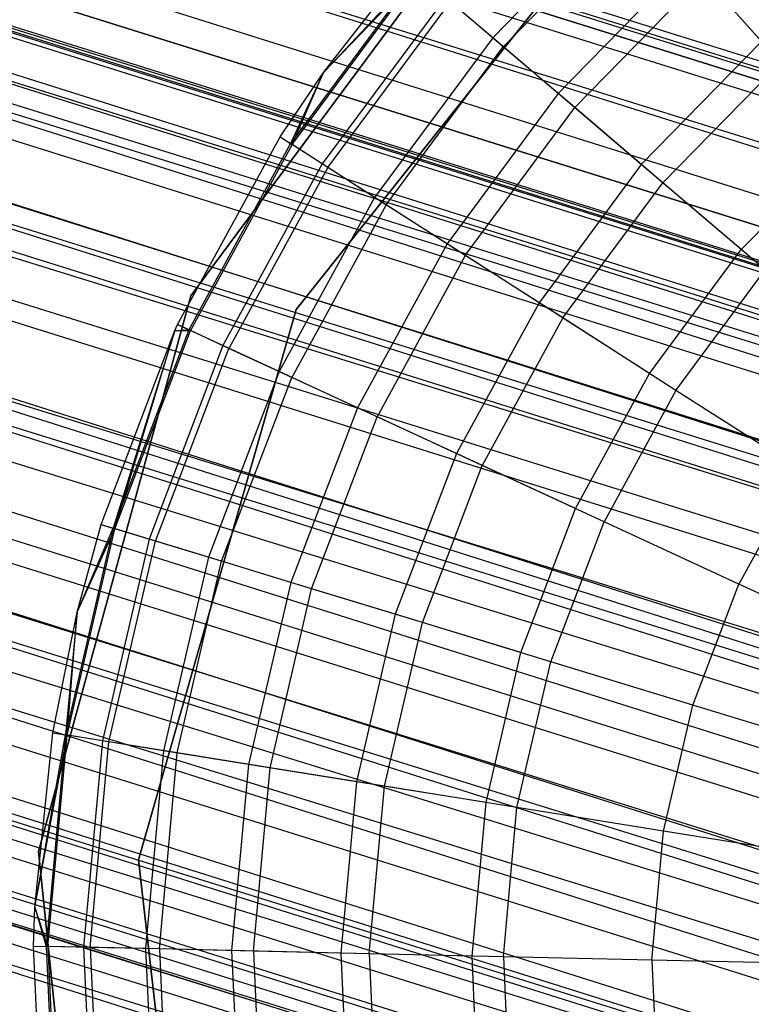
# Model space of a CAD drawing. Extents: x -38.3 to -0.1, y -39.1 to 0.
# Tile 159 of 256: x -31.08 to -30.85, y -15.969 to -15.66. Entities that reach past the tile are written whole.
import ezdxf

# ---------------------------------------------------------------- set-up
doc = ezdxf.new("R2010")
doc.units = 0
doc.header["$MEASUREMENT"] = 0
doc.layers.get('0').update_dxf_attribs({"color": 13, "linetype": 'CONTINUOUS'})

# ---------------------------------------------------------------- blocks, each defined once
blk = doc.blocks.new('ORTO_XII_A_STL')
at = {"color": 0}
for p, q in [((18.13153, 20.53851, 1.03392), (1.77145, 25.66898, 0.98681)), ((18.13153, 20.53851, 1.03392), (1.77145, 25.66898, 0.98681)), ((18.13324, 20.54397, 0.98681), (1.77145, 25.66898, 0.98681)), ((18.13324, 20.54397, 0.98681), (1.77145, 25.66898, 0.98681)), ((1.77102, 25.66761, 1.01054), (18.13153, 20.53851, 1.03392)), ((1.77102, 25.66761, 1.01054), (18.13153, 20.53851, 1.03392)), ((18.13153, 20.53851, 0.9397), (1.76974, 25.66352, 0.9397)), ((18.13153, 20.53851, 0.9397), (1.76974, 25.66352, 0.9397)), ((1.76974, 25.66352, 1.03392), (18.13153, 20.53851, 1.03392)), ((1.76974, 25.66352, 1.03392), (18.13153, 20.53851, 1.03392)), ((18.13153, 20.53851, 0.9397), (1.76763, 25.65677, 0.91701)), ((18.13153, 20.53851, 0.9397), (1.76763, 25.65677, 0.91701)), ((18.11844, 20.49672, 0.85627), (1.76763, 25.65677, 0.91701)), ((18.11844, 20.49672, 0.85627), (1.76763, 25.65677, 0.91701)), ((1.76103, 25.63572, 1.09863), (18.13153, 20.53851, 1.03392)), ((1.76103, 25.63572, 1.09863), (18.13153, 20.53851, 1.03392)), ((1.76103, 25.63572, 1.09863), (18.11844, 20.49672, 1.11735)), ((1.76103, 25.63572, 1.09863), (18.11844, 20.49672, 1.11735)), ((18.11844, 20.49672, 0.85627), (1.75665, 25.62173, 0.85627)), ((18.11844, 20.49672, 0.85627), (1.75665, 25.62173, 0.85627)), ((1.75665, 25.62173, 1.11735), (18.11844, 20.49672, 1.11735)), ((1.75665, 25.62173, 1.11735), (18.11844, 20.49672, 1.11735)), ((1.7535, 25.61166, 1.00342), (18.11559, 20.48761, 0.98681)), ((1.7535, 25.61166, 1.00342), (18.11559, 20.48761, 0.98681)), ((1.7535, 25.61166, 1.00342), (18.11439, 20.48379, 0.95383)), ((1.7535, 25.61166, 1.00342), (18.11439, 20.48379, 0.95383)), ((1.7526, 25.6088, 1.01979), (18.11439, 20.48379, 1.01979)), ((1.7526, 25.6088, 1.01979), (18.11439, 20.48379, 1.01979)), ((1.7526, 25.6088, 1.01979), (18.11559, 20.48761, 0.98681)), ((1.7526, 25.6088, 1.01979), (18.11559, 20.48761, 0.98681)), ((1.7526, 25.6088, 0.95383), (18.11439, 20.48379, 0.95383)), ((1.7526, 25.6088, 0.95383), (18.11439, 20.48379, 0.95383)), ((1.7526, 25.6088, 0.95383), (18.10523, 20.45454, 0.89544)), ((1.7526, 25.6088, 0.95383), (18.10523, 20.45454, 0.89544)), ((1.75112, 25.60408, 0.93795), (18.10523, 20.45454, 0.89544)), ((1.75112, 25.60408, 0.93795), (18.10523, 20.45454, 0.89544)), ((1.75163, 25.60569, 0.83947), (18.09527, 20.42273, 0.80275)), ((1.75163, 25.60569, 0.83947), (18.09527, 20.42273, 0.80275)), ((1.75163, 25.60569, 0.83947), (18.11844, 20.49672, 0.85627)), ((1.75163, 25.60569, 0.83947), (18.11844, 20.49672, 0.85627)), ((1.74651, 25.58934, 1.06509), (18.11439, 20.48379, 1.01979)), ((1.74651, 25.58934, 1.06509), (18.11439, 20.48379, 1.01979)), ((1.74344, 25.57955, 1.07819), (18.10523, 20.45454, 1.07819)), ((1.74344, 25.57955, 1.07819), (18.10523, 20.45454, 1.07819)), ((1.74344, 25.57955, 1.07819), (18.11439, 20.48379, 1.01979)), ((1.74344, 25.57955, 1.07819), (18.11439, 20.48379, 1.01979)), ((1.74344, 25.57955, 0.89544), (18.10523, 20.45454, 0.89544)), ((1.74344, 25.57955, 0.89544), (18.10523, 20.45454, 0.89544)), ((1.74344, 25.57955, 0.89544), (18.08901, 20.40274, 0.85797)), ((1.74344, 25.57955, 0.89544), (18.08901, 20.40274, 0.85797)), ((1.73992, 25.56832, 0.88367), (18.08901, 20.40274, 0.85797)), ((1.73992, 25.56832, 0.88367), (18.08901, 20.40274, 0.85797)), ((1.73995, 25.56842, 1.16111), (18.11844, 20.49672, 1.11735)), ((1.73995, 25.56842, 1.16111), (18.11844, 20.49672, 1.11735)), ((1.73995, 25.56842, 1.16111), (18.09527, 20.42273, 1.17087)), ((1.73995, 25.56842, 1.16111), (18.09527, 20.42273, 1.17087)), ((1.73347, 25.54774, 0.80275), (18.09527, 20.42273, 0.80275)), ((1.73347, 25.54774, 0.80275), (18.09527, 20.42273, 0.80275)), ((1.73347, 25.54774, 1.17087), (18.09527, 20.42273, 1.17087)), ((1.73347, 25.54774, 1.17087), (18.09527, 20.42273, 1.17087)), ((1.73175, 25.54223, 1.10882), (18.10523, 20.45454, 1.07819)), ((1.73175, 25.54223, 1.10882), (18.10523, 20.45454, 1.07819)), ((1.72721, 25.52775, 1.11565), (18.08901, 20.40274, 1.11565)), ((1.72721, 25.52775, 1.11565), (18.08901, 20.40274, 1.11565)), ((1.72721, 25.52775, 1.11565), (18.10523, 20.45454, 1.07819)), ((1.72721, 25.52775, 1.11565), (18.10523, 20.45454, 1.07819)), ((1.72721, 25.52775, 0.85797), (18.08901, 20.40274, 0.85797)), ((1.72721, 25.52775, 0.85797), (18.08901, 20.40274, 0.85797)), ((1.72721, 25.52775, 0.85797), (18.06944, 20.34026, 0.85002)), ((1.72721, 25.52775, 0.85797), (18.06944, 20.34026, 0.85002)), ((1.72669, 25.52608, 0.79568), (18.06731, 20.33347, 0.7914)), ((1.72669, 25.52608, 0.79568), (18.06731, 20.33347, 0.7914)), ((1.72669, 25.52608, 0.79568), (18.09527, 20.42273, 0.80275)), ((1.72669, 25.52608, 0.79568), (18.09527, 20.42273, 0.80275)), ((1.72247, 25.51259, 0.85302), (18.06944, 20.34026, 0.85002)), ((1.72247, 25.51259, 0.85302), (18.06944, 20.34026, 0.85002)), ((1.71261, 25.48113, 1.18366), (18.09527, 20.42273, 1.17087)), ((1.71261, 25.48113, 1.18366), (18.09527, 20.42273, 1.17087)), ((1.71261, 25.48113, 1.18366), (18.06731, 20.33347, 1.18223)), ((1.71261, 25.48113, 1.18366), (18.06731, 20.33347, 1.18223)), ((1.71261, 25.48113, 1.12461), (18.08901, 20.40274, 1.11565)), ((1.71261, 25.48113, 1.12461), (18.08901, 20.40274, 1.11565)), ((1.70764, 25.46528, 1.1236), (18.06944, 20.34026, 1.1236)), ((1.70764, 25.46528, 1.1236), (18.06944, 20.34026, 1.1236)), ((1.70764, 25.46528, 1.1236), (18.08901, 20.40274, 1.11565)), ((1.70764, 25.46528, 1.1236), (18.08901, 20.40274, 1.11565)), ((1.70764, 25.46528, 0.85002), (18.06944, 20.34026, 0.85002)), ((1.70764, 25.46528, 0.85002), (18.06944, 20.34026, 0.85002)), ((1.70764, 25.46528, 0.85002), (18.051, 20.28142, 0.87341)), ((1.70764, 25.46528, 0.85002), (18.051, 20.28142, 0.87341)), ((1.70552, 25.45848, 0.7914), (18.06731, 20.33347, 0.7914)), ((1.70552, 25.45848, 0.7914), (18.06731, 20.33347, 0.7914)), ((1.70552, 25.45848, 1.18223), (18.06731, 20.33347, 1.18223)), ((1.70552, 25.45848, 1.18223), (18.06731, 20.33347, 1.18223)), ((1.70275, 25.44966, 0.85302), (18.051, 20.28142, 0.87341)), ((1.70275, 25.44966, 0.85302), (18.051, 20.28142, 0.87341)), ((1.69853, 25.43617, 0.79568), (18.04098, 20.2494, 0.82481)), ((1.69853, 25.43617, 0.79568), (18.04098, 20.2494, 0.82481)), ((1.69853, 25.43617, 0.79568), (18.06731, 20.33347, 0.7914)), ((1.69853, 25.43617, 0.79568), (18.06731, 20.33347, 0.7914)), ((1.69347, 25.42002, 1.10882), (18.06944, 20.34026, 1.1236)), ((1.69347, 25.42002, 1.10882), (18.06944, 20.34026, 1.1236)), ((1.68921, 25.40643, 1.10021), (18.051, 20.28142, 1.10021)), ((1.68921, 25.40643, 1.10021), (18.051, 20.28142, 1.10021)), ((1.68921, 25.40643, 1.10021), (18.06944, 20.34026, 1.1236)), ((1.68921, 25.40643, 1.10021), (18.06944, 20.34026, 1.1236)), ((1.68921, 25.40643, 0.87341), (18.051, 20.28142, 0.87341)), ((1.68921, 25.40643, 0.87341), (18.051, 20.28142, 0.87341)), ((1.68921, 25.40643, 0.87341), (18.03793, 20.23968, 0.92277)), ((1.68921, 25.40643, 0.87341), (18.03793, 20.23968, 0.92277)), ((1.68526, 25.39383, 1.16111), (18.06731, 20.33347, 1.18223)), ((1.68526, 25.39383, 1.16111), (18.06731, 20.33347, 1.18223)), ((1.68526, 25.39383, 1.16111), (18.04098, 20.2494, 1.14882)), ((1.68526, 25.39383, 1.16111), (18.04098, 20.2494, 1.14882)), ((1.6853, 25.39393, 0.88367), (18.03793, 20.23968, 0.92277)), ((1.6853, 25.39393, 0.88367), (18.03793, 20.23968, 0.92277)), ((1.67871, 25.37291, 1.06509), (18.051, 20.28142, 1.10021)), ((1.67871, 25.37291, 1.06509), (18.051, 20.28142, 1.10021)), ((1.67918, 25.37441, 0.82481), (18.04098, 20.2494, 0.82481)), ((1.67918, 25.37441, 0.82481), (18.04098, 20.2494, 0.82481)), ((1.67918, 25.37441, 1.14882), (18.04098, 20.2494, 1.14882)), ((1.67918, 25.37441, 1.14882), (18.04098, 20.2494, 1.14882)), ((1.67614, 25.36469, 1.05085), (18.03793, 20.23968, 1.05085)), ((1.67614, 25.36469, 1.05085), (18.03793, 20.23968, 1.05085)), ((1.67614, 25.36469, 1.05085), (18.051, 20.28142, 1.10021)), ((1.67614, 25.36469, 1.05085), (18.051, 20.28142, 1.10021)), ((1.67614, 25.36469, 0.92277), (18.03793, 20.23968, 0.92277)), ((1.67614, 25.36469, 0.92277), (18.03793, 20.23968, 0.92277)), ((1.67614, 25.36469, 0.92277), (18.03321, 20.22462, 0.98681)), ((1.67614, 25.36469, 0.92277), (18.03321, 20.22462, 0.98681)), ((1.67359, 25.35656, 0.83947), (18.0223, 20.18978, 0.89533)), ((1.67359, 25.35656, 0.83947), (18.0223, 20.18978, 0.89533)), ((1.67359, 25.35656, 0.83947), (18.04098, 20.2494, 0.82481)), ((1.67359, 25.35656, 0.83947), (18.04098, 20.2494, 0.82481)), ((1.6741, 25.35818, 0.93795), (18.03321, 20.22462, 0.98681)), ((1.6741, 25.35818, 0.93795), (18.03321, 20.22462, 0.98681)), ((1.67172, 25.35059, 1.00342), (18.03793, 20.23968, 1.05085)), ((1.67172, 25.35059, 1.00342), (18.03793, 20.23968, 1.05085)), ((18.03321, 20.22462, 0.98681), (1.67142, 25.34963, 0.98681)), ((1.67142, 25.34963, 0.98681), (18.03793, 20.23968, 1.05085)), ((1.67142, 25.34963, 0.98681), (18.03793, 20.23968, 1.05085)), ((18.03321, 20.22462, 0.98681), (1.67142, 25.34963, 0.98681)), ((1.66418, 25.32653, 1.09863), (18.04098, 20.2494, 1.14882)), ((1.66418, 25.32653, 1.09863), (18.04098, 20.2494, 1.14882)), ((7.56306, 23.72524, 14.66398), (7.67071, 23.87056, 14.66398)), ((7.67071, 23.87056, 4.03405), (7.56306, 23.72524, 4.03405)), ((7.56306, 23.72524, 14.66398), (7.67071, 23.87056, 14.66398)), ((7.67071, 23.87056, 4.03405), (7.56306, 23.72524, 4.03405)), ((7.59615, 23.72097, 14.66398), (7.70806, 23.8616, 14.66398)), ((7.70806, 23.8616, 4.03405), (7.59615, 23.72097, 4.03405)), ((7.70806, 23.8616, 4.03405), (7.59615, 23.72097, 4.03405)), ((7.70806, 23.8616, 4.2309), (7.59615, 23.72097, 4.2309)), ((7.70806, 23.8616, 4.2309), (7.59615, 23.72097, 4.2309)), ((7.59615, 23.72097, 14.66398), (7.70806, 23.8616, 14.66398)), ((7.59615, 23.72097, 14.58524), (7.70806, 23.8616, 14.58524)), ((7.59615, 23.72097, 14.58524), (7.70806, 23.8616, 14.58524)), ((7.70143, 23.8509, 14.87795), (7.65784, 23.8063, 14.87795)), ((7.70143, 23.8509, 14.87795), (7.65784, 23.8063, 14.87795)), ((7.66114, 23.80349, 16.83917), (7.70431, 23.84766, 16.83917)), ((7.66114, 23.80349, 16.83917), (7.70431, 23.84766, 16.83917)), ((7.71943, 23.83073, 14.80334), (7.67842, 23.78877, 14.80334)), ((7.71943, 23.83073, 14.80334), (7.67842, 23.78877, 14.80334)), ((7.74227, 23.80513, 14.73178), (7.71943, 23.83073, 14.80334)), ((7.74227, 23.80513, 14.73178), (7.71943, 23.83073, 14.80334)), ((7.63403, 23.8266, 15.03336), (7.59437, 23.77305, 15.03336)), ((7.63403, 23.8266, 15.03336), (7.59437, 23.77305, 15.03336)), ((7.60473, 23.79543, 15.11261), (7.63103, 23.82915, 15.11261)), ((7.60473, 23.79543, 16.69154), (7.63103, 23.82915, 16.69154)), ((7.60473, 23.79543, 15.11261), (7.63103, 23.82915, 15.11261)), ((7.60473, 23.79543, 16.69154), (7.63103, 23.82915, 16.69154)), ((7.60473, 23.79543, 15.11261), (7.63403, 23.8266, 15.03336)), ((7.60473, 23.79543, 15.11261), (7.63403, 23.8266, 15.03336)), ((7.59483, 23.77276, 16.74281), (7.63444, 23.82624, 16.74281)), ((7.59483, 23.77276, 16.74281), (7.63444, 23.82624, 16.74281)), ((7.60473, 23.79543, 16.69154), (7.63444, 23.82624, 16.74281)), ((7.60473, 23.79543, 16.69154), (7.63444, 23.82624, 16.74281)), ((7.68361, 23.78435, 16.88133), (7.72397, 23.82564, 16.88133)), ((7.68361, 23.78435, 16.88133), (7.72397, 23.82564, 16.88133)), ((7.7482, 23.79848, 16.91773), (7.72397, 23.82564, 16.88133)), ((7.7482, 23.79848, 16.91773), (7.72397, 23.82564, 16.88133)), ((7.64299, 23.81896, 14.95488), (7.6043, 23.7667, 14.95488)), ((7.64299, 23.81896, 14.95488), (7.6043, 23.7667, 14.95488)), ((7.60605, 23.76558, 16.79252), (7.64458, 23.8176, 16.79252)), ((7.60605, 23.76558, 16.79252), (7.64458, 23.8176, 16.79252)), ((7.65784, 23.8063, 14.87795), (7.64299, 23.81896, 14.95488)), ((7.65784, 23.8063, 14.87795), (7.64299, 23.81896, 14.95488)), ((7.66114, 23.80349, 16.83917), (7.64458, 23.8176, 16.79252)), ((7.66114, 23.80349, 16.83917), (7.64458, 23.8176, 16.79252)), ((7.65784, 23.8063, 14.87795), (7.62073, 23.75619, 14.87795)), ((7.65784, 23.8063, 14.87795), (7.62073, 23.75619, 14.87795)), ((7.67842, 23.78877, 14.80334), (7.65784, 23.8063, 14.87795)), ((7.67842, 23.78877, 14.80334), (7.65784, 23.8063, 14.87795)), ((7.74227, 23.80513, 14.73178), (7.70453, 23.76652, 14.73178)), ((7.74227, 23.80513, 14.73178), (7.70453, 23.76652, 14.73178)), ((7.62438, 23.75385, 16.83917), (7.66114, 23.80349, 16.83917)), ((7.62438, 23.75385, 16.83917), (7.66114, 23.80349, 16.83917)), ((7.68361, 23.78435, 16.88133), (7.66114, 23.80349, 16.83917)), ((7.68361, 23.78435, 16.88133), (7.66114, 23.80349, 16.83917)), ((7.71131, 23.76074, 16.91773), (7.7482, 23.79848, 16.91773)), ((7.71131, 23.76074, 16.91773), (7.7482, 23.79848, 16.91773)), ((7.59105, 23.77517, 15.11261), (7.60473, 23.79543, 15.11261)), ((7.59105, 23.77517, 16.69154), (7.60473, 23.79543, 16.69154)), ((7.59105, 23.77517, 15.11261), (7.60473, 23.79543, 15.11261)), ((7.59105, 23.77517, 16.69154), (7.60473, 23.79543, 16.69154)), ((7.60473, 23.79543, 15.11261), (7.59437, 23.77305, 15.03336)), ((7.60473, 23.79543, 15.11261), (7.59437, 23.77305, 15.03336)), ((7.59483, 23.77276, 16.74281), (7.60473, 23.79543, 16.69154)), ((7.59483, 23.77276, 16.74281), (7.60473, 23.79543, 16.69154)), ((7.60473, 23.79543, 16.69154), (7.60473, 23.79543, 15.11261)), ((7.60473, 23.79543, 16.69154), (7.60473, 23.79543, 15.11261)), ((7.67842, 23.78877, 14.80334), (7.6435, 23.74162, 14.80334)), ((7.67842, 23.78877, 14.80334), (7.6435, 23.74162, 14.80334)), ((7.70453, 23.76652, 14.73178), (7.67842, 23.78877, 14.80334)), ((7.70453, 23.76652, 14.73178), (7.67842, 23.78877, 14.80334)), ((7.64925, 23.73794, 16.88133), (7.68361, 23.78435, 16.88133)), ((7.64925, 23.73794, 16.88133), (7.68361, 23.78435, 16.88133)), ((7.71131, 23.76074, 16.91773), (7.68361, 23.78435, 16.88133)), ((7.71131, 23.76074, 16.91773), (7.68361, 23.78435, 16.88133)), ((7.5588, 23.71626, 15.11261), (7.59105, 23.77517, 15.11261)), ((7.5588, 23.71626, 16.69154), (7.59105, 23.77517, 16.69154)), ((7.5588, 23.71626, 15.11261), (7.59105, 23.77517, 15.11261)), ((7.5588, 23.71626, 16.69154), (7.59105, 23.77517, 16.69154)), ((7.59105, 23.77517, 15.11261), (7.59437, 23.77305, 15.03336)), ((7.59105, 23.77517, 15.11261), (7.59437, 23.77305, 15.03336)), ((7.59105, 23.77517, 16.69154), (7.59105, 23.77517, 15.11261)), ((7.59105, 23.77517, 16.69154), (7.59105, 23.77517, 15.11261)), ((7.59105, 23.77517, 16.69154), (7.59483, 23.77276, 16.74281)), ((7.59105, 23.77517, 16.69154), (7.59483, 23.77276, 16.74281)), ((7.73591, 23.73978, 14.66398), (7.76971, 23.77436, 14.66398)), ((7.73591, 23.73978, 14.66398), (7.76971, 23.77436, 14.66398)), ((7.59437, 23.77305, 15.03336), (7.56238, 23.7146, 15.03336)), ((7.59437, 23.77305, 15.03336), (7.56238, 23.7146, 15.03336)), ((7.59483, 23.77276, 16.74281), (7.56288, 23.71437, 16.74281)), ((7.59483, 23.77276, 16.74281), (7.56288, 23.71437, 16.74281)), ((7.6043, 23.7667, 14.95488), (7.59437, 23.77305, 15.03336)), ((7.6043, 23.7667, 14.95488), (7.59437, 23.77305, 15.03336)), ((7.60605, 23.76558, 16.79252), (7.59483, 23.77276, 16.74281)), ((7.60605, 23.76558, 16.79252), (7.59483, 23.77276, 16.74281)), ((7.6043, 23.7667, 14.95488), (7.57307, 23.70966, 14.95488)), ((7.6043, 23.7667, 14.95488), (7.57307, 23.70966, 14.95488)), ((7.60605, 23.76558, 16.79252), (7.57497, 23.70879, 16.79252)), ((7.60605, 23.76558, 16.79252), (7.57497, 23.70879, 16.79252)), ((7.62073, 23.75619, 14.87795), (7.6043, 23.7667, 14.95488)), ((7.62073, 23.75619, 14.87795), (7.6043, 23.7667, 14.95488)), ((7.62438, 23.75385, 16.83917), (7.60605, 23.76558, 16.79252)), ((7.62438, 23.75385, 16.83917), (7.60605, 23.76558, 16.79252)), ((7.70453, 23.76652, 14.73178), (7.6724, 23.72313, 14.73178)), ((7.70453, 23.76652, 14.73178), (7.6724, 23.72313, 14.73178)), ((7.73591, 23.73978, 14.66398), (7.70453, 23.76652, 14.73178)), ((7.73591, 23.73978, 14.66398), (7.70453, 23.76652, 14.73178)), ((7.6799, 23.71833, 16.91773), (7.71131, 23.76074, 16.91773)), ((7.6799, 23.71833, 16.91773), (7.71131, 23.76074, 16.91773)), ((7.7434, 23.7334, 16.94725), (7.71131, 23.76074, 16.91773)), ((7.7434, 23.7334, 16.94725), (7.71131, 23.76074, 16.91773)), ((7.62073, 23.75619, 14.87795), (7.59078, 23.70149, 14.87795)), ((7.62073, 23.75619, 14.87795), (7.59078, 23.70149, 14.87795)), ((7.6435, 23.74162, 14.80334), (7.62073, 23.75619, 14.87795)), ((7.6435, 23.74162, 14.80334), (7.62073, 23.75619, 14.87795)), ((7.62438, 23.75385, 16.83917), (7.59472, 23.69967, 16.83917)), ((7.62438, 23.75385, 16.83917), (7.59472, 23.69967, 16.83917)), ((7.64925, 23.73794, 16.88133), (7.62438, 23.75385, 16.83917)), ((7.64925, 23.73794, 16.88133), (7.62438, 23.75385, 16.83917)), ((7.6435, 23.74162, 14.80334), (7.61533, 23.69016, 14.80334)), ((7.6435, 23.74162, 14.80334), (7.61533, 23.69016, 14.80334)), ((7.6724, 23.72313, 14.73178), (7.6435, 23.74162, 14.80334)), ((7.6724, 23.72313, 14.73178), (7.6435, 23.74162, 14.80334)), ((7.64925, 23.73794, 16.88133), (7.62152, 23.6873, 16.88133)), ((7.64925, 23.73794, 16.88133), (7.62152, 23.6873, 16.88133)), ((7.6799, 23.71833, 16.91773), (7.64925, 23.73794, 16.88133)), ((7.6799, 23.71833, 16.91773), (7.64925, 23.73794, 16.88133)), ((7.70713, 23.70091, 14.66398), (7.73591, 23.73978, 14.66398)), ((7.70713, 23.70091, 14.66398), (7.73591, 23.73978, 14.66398)), ((7.71542, 23.69561, 16.94725), (7.7434, 23.7334, 16.94725)), ((7.71542, 23.69561, 16.94725), (7.7434, 23.7334, 16.94725)), ((7.51518, 23.55083, 14.66398), (7.56306, 23.72524, 14.66398)), ((7.56306, 23.72524, 4.03405), (7.51518, 23.55083, 4.03405)), ((7.51518, 23.55083, 14.66398), (7.56306, 23.72524, 14.66398)), ((7.56306, 23.72524, 4.03405), (7.51518, 23.55083, 4.03405)), ((7.56306, 23.72524, 14.66398), (7.56306, 23.72524, 4.03405)), ((7.56306, 23.72524, 14.66398), (7.56306, 23.72524, 4.03405)), ((7.6724, 23.72313, 14.73178), (7.64647, 23.67578, 14.73178)), ((7.6724, 23.72313, 14.73178), (7.64647, 23.67578, 14.73178)), ((7.70713, 23.70091, 14.66398), (7.6724, 23.72313, 14.73178)), ((7.70713, 23.70091, 14.66398), (7.6724, 23.72313, 14.73178)), ((7.54657, 23.54822, 14.66398), (7.59615, 23.72097, 14.66398)), ((7.59615, 23.72097, 4.03405), (7.54657, 23.54822, 4.03405)), ((7.59615, 23.72097, 4.03405), (7.54657, 23.54822, 4.03405)), ((7.59615, 23.72097, 4.2309), (7.54657, 23.54822, 4.2309)), ((7.59615, 23.72097, 4.2309), (7.54657, 23.54822, 4.2309)), ((7.54657, 23.54822, 14.66398), (7.59615, 23.72097, 14.66398)), ((7.54657, 23.54822, 14.58524), (7.59615, 23.72097, 14.58524)), ((7.54657, 23.54822, 14.58524), (7.59615, 23.72097, 14.58524)), ((7.59615, 23.72097, 4.03405), (7.59615, 23.72097, 4.2309)), ((7.59615, 23.72097, 4.03405), (7.59615, 23.72097, 4.2309)), ((7.59615, 23.72097, 14.66398), (7.59615, 23.72097, 14.58524)), ((7.59615, 23.72097, 14.66398), (7.59615, 23.72097, 14.58524)), ((7.6799, 23.71833, 16.91773), (7.65456, 23.67204, 16.91773)), ((7.6799, 23.71833, 16.91773), (7.65456, 23.67204, 16.91773)), ((7.71542, 23.69561, 16.94725), (7.6799, 23.71833, 16.91773)), ((7.71542, 23.69561, 16.94725), (7.6799, 23.71833, 16.91773)), ((7.55795, 23.7144, 15.11261), (7.5588, 23.71626, 15.11261)), ((7.55795, 23.7144, 16.69154), (7.5588, 23.71626, 16.69154)), ((7.55795, 23.7144, 15.11261), (7.5588, 23.71626, 15.11261)), ((7.55795, 23.7144, 16.69154), (7.5588, 23.71626, 16.69154)), ((7.5588, 23.71626, 15.11261), (7.56238, 23.7146, 15.03336)), ((7.5588, 23.71626, 15.11261), (7.56238, 23.7146, 15.03336)), ((7.5588, 23.71626, 16.69154), (7.5588, 23.71626, 15.11261)), ((7.5588, 23.71626, 16.69154), (7.5588, 23.71626, 15.11261)), ((7.56288, 23.71437, 16.74281), (7.5588, 23.71626, 16.69154)), ((7.56288, 23.71437, 16.74281), (7.5588, 23.71626, 16.69154)), ((7.53487, 23.65349, 15.11261), (7.55795, 23.7144, 15.11261)), ((7.53487, 23.65349, 16.69154), (7.55795, 23.7144, 16.69154)), ((7.53487, 23.65349, 15.11261), (7.55795, 23.7144, 15.11261)), ((7.53487, 23.65349, 16.69154), (7.55795, 23.7144, 16.69154)), ((7.56238, 23.7146, 15.03336), (7.53864, 23.65234, 15.03336)), ((7.56238, 23.7146, 15.03336), (7.53864, 23.65234, 15.03336)), ((7.55795, 23.7144, 15.11261), (7.53864, 23.65234, 15.03336)), ((7.55795, 23.7144, 15.11261), (7.53864, 23.65234, 15.03336)), ((7.53917, 23.65219, 16.74281), (7.55795, 23.7144, 16.69154)), ((7.53917, 23.65219, 16.74281), (7.55795, 23.7144, 16.69154)), ((7.53917, 23.65219, 16.74281), (7.56288, 23.71437, 16.74281)), ((7.53917, 23.65219, 16.74281), (7.56288, 23.71437, 16.74281)), ((7.55795, 23.7144, 15.11261), (7.56238, 23.7146, 15.03336)), ((7.55795, 23.7144, 15.11261), (7.56238, 23.7146, 15.03336)), ((7.55795, 23.7144, 16.69154), (7.55795, 23.7144, 15.11261)), ((7.55795, 23.7144, 16.69154), (7.55795, 23.7144, 15.11261)), ((7.55795, 23.7144, 16.69154), (7.56288, 23.71437, 16.74281)), ((7.55795, 23.7144, 16.69154), (7.56288, 23.71437, 16.74281)), ((7.57307, 23.70966, 14.95488), (7.56238, 23.7146, 15.03336)), ((7.57307, 23.70966, 14.95488), (7.56238, 23.7146, 15.03336)), ((7.57497, 23.70879, 16.79252), (7.56288, 23.71437, 16.74281)), ((7.57497, 23.70879, 16.79252), (7.56288, 23.71437, 16.74281)), ((7.57307, 23.70966, 14.95488), (7.54991, 23.64891, 14.95488)), ((7.57307, 23.70966, 14.95488), (7.54991, 23.64891, 14.95488)), ((7.59078, 23.70149, 14.87795), (7.57307, 23.70966, 14.95488)), ((7.59078, 23.70149, 14.87795), (7.57307, 23.70966, 14.95488)), ((7.55191, 23.6483, 16.79252), (7.57497, 23.70879, 16.79252)), ((7.55191, 23.6483, 16.79252), (7.57497, 23.70879, 16.79252)), ((7.59472, 23.69967, 16.83917), (7.57497, 23.70879, 16.79252)), ((7.59472, 23.69967, 16.83917), (7.57497, 23.70879, 16.79252)), ((7.59078, 23.70149, 14.87795), (7.56857, 23.64322, 14.87795)), ((7.59078, 23.70149, 14.87795), (7.56857, 23.64322, 14.87795)), ((7.57271, 23.64196, 16.83917), (7.59472, 23.69967, 16.83917)), ((7.57271, 23.64196, 16.83917), (7.59472, 23.69967, 16.83917)), ((7.61533, 23.69016, 14.80334), (7.59078, 23.70149, 14.87795)), ((7.61533, 23.69016, 14.80334), (7.59078, 23.70149, 14.87795)), ((7.62152, 23.6873, 16.88133), (7.59472, 23.69967, 16.83917)), ((7.62152, 23.6873, 16.88133), (7.59472, 23.69967, 16.83917)), ((7.68391, 23.65849, 14.66398), (7.70713, 23.70091, 14.66398)), ((7.68391, 23.65849, 14.66398), (7.70713, 23.70091, 14.66398)), ((7.71542, 23.69561, 16.94725), (7.69284, 23.65437, 16.94725)), ((7.71542, 23.69561, 16.94725), (7.69284, 23.65437, 16.94725)), ((7.75471, 23.67047, 16.969), (7.71542, 23.69561, 16.94725)), ((7.75471, 23.67047, 16.969), (7.71542, 23.69561, 16.94725)), ((7.61533, 23.69016, 14.80334), (7.59443, 23.63534, 14.80334)), ((7.61533, 23.69016, 14.80334), (7.59443, 23.63534, 14.80334)), ((7.60095, 23.63335, 16.88133), (7.62152, 23.6873, 16.88133)), ((7.60095, 23.63335, 16.88133), (7.62152, 23.6873, 16.88133)), ((7.64647, 23.67578, 14.73178), (7.61533, 23.69016, 14.80334)), ((7.64647, 23.67578, 14.73178), (7.61533, 23.69016, 14.80334)), ((7.65456, 23.67204, 16.91773), (7.62152, 23.6873, 16.88133)), ((7.65456, 23.67204, 16.91773), (7.62152, 23.6873, 16.88133)), ((7.64647, 23.67578, 14.73178), (7.62724, 23.62533, 14.73178)), ((7.64647, 23.67578, 14.73178), (7.62724, 23.62533, 14.73178)), ((7.68391, 23.65849, 14.66398), (7.64647, 23.67578, 14.73178)), ((7.68391, 23.65849, 14.66398), (7.64647, 23.67578, 14.73178)), ((7.63577, 23.62273, 16.91773), (7.65456, 23.67204, 16.91773)), ((7.63577, 23.62273, 16.91773), (7.65456, 23.67204, 16.91773)), ((7.69284, 23.65437, 16.94725), (7.65456, 23.67204, 16.91773)), ((7.69284, 23.65437, 16.94725), (7.65456, 23.67204, 16.91773)), ((7.75471, 23.67047, 16.969), (7.7352, 23.63481, 16.969)), ((7.75471, 23.67047, 16.969), (7.7352, 23.63481, 16.969)), ((7.66668, 23.61331, 14.66398), (7.68391, 23.65849, 14.66398)), ((7.66668, 23.61331, 14.66398), (7.68391, 23.65849, 14.66398)), ((7.52735, 23.62599, 15.11261), (7.53487, 23.65349, 15.11261)), ((7.52735, 23.62599, 16.69154), (7.53487, 23.65349, 16.69154)), ((7.52735, 23.62599, 15.11261), (7.53487, 23.65349, 15.11261)), ((7.52735, 23.62599, 16.69154), (7.53487, 23.65349, 16.69154)), ((7.53487, 23.65349, 15.11261), (7.53864, 23.65234, 15.03336)), ((7.53487, 23.65349, 15.11261), (7.53864, 23.65234, 15.03336)), ((7.53487, 23.65349, 16.69154), (7.53487, 23.65349, 15.11261)), ((7.53487, 23.65349, 16.69154), (7.53487, 23.65349, 15.11261)), ((7.53487, 23.65349, 16.69154), (7.53917, 23.65219, 16.74281)), ((7.53487, 23.65349, 16.69154), (7.53917, 23.65219, 16.74281)), ((7.67609, 23.61044, 16.94725), (7.69284, 23.65437, 16.94725)), ((7.67609, 23.61044, 16.94725), (7.69284, 23.65437, 16.94725)), ((7.7352, 23.63481, 16.969), (7.69284, 23.65437, 16.94725)), ((7.7352, 23.63481, 16.969), (7.69284, 23.65437, 16.94725)), ((7.53864, 23.65234, 15.03336), (7.52361, 23.58743, 15.03336)), ((7.53864, 23.65234, 15.03336), (7.52361, 23.58743, 15.03336)), ((7.52414, 23.58735, 16.74281), (7.53917, 23.65219, 16.74281)), ((7.52414, 23.58735, 16.74281), (7.53917, 23.65219, 16.74281)), ((7.52735, 23.62599, 15.11261), (7.53864, 23.65234, 15.03336)), ((7.52735, 23.62599, 15.11261), (7.53864, 23.65234, 15.03336)), ((7.52735, 23.62599, 16.69154), (7.53917, 23.65219, 16.74281)), ((7.52735, 23.62599, 16.69154), (7.53917, 23.65219, 16.74281)), ((7.54991, 23.64891, 14.95488), (7.53864, 23.65234, 15.03336)), ((7.54991, 23.64891, 14.95488), (7.53864, 23.65234, 15.03336)), ((7.55191, 23.6483, 16.79252), (7.53917, 23.65219, 16.74281)), ((7.55191, 23.6483, 16.79252), (7.53917, 23.65219, 16.74281)), ((7.54991, 23.64891, 14.95488), (7.53524, 23.58556, 14.95488)), ((7.54991, 23.64891, 14.95488), (7.53524, 23.58556, 14.95488)), ((7.5373, 23.58523, 16.79252), (7.55191, 23.6483, 16.79252)), ((7.5373, 23.58523, 16.79252), (7.55191, 23.6483, 16.79252)), ((7.56857, 23.64322, 14.87795), (7.54991, 23.64891, 14.95488)), ((7.56857, 23.64322, 14.87795), (7.54991, 23.64891, 14.95488)), ((7.57271, 23.64196, 16.83917), (7.55191, 23.6483, 16.79252)), ((7.57271, 23.64196, 16.83917), (7.55191, 23.6483, 16.79252)), ((7.56857, 23.64322, 14.87795), (7.55449, 23.58247, 14.87795)), ((7.56857, 23.64322, 14.87795), (7.55449, 23.58247, 14.87795)), ((7.55877, 23.58178, 16.83917), (7.57271, 23.64196, 16.83917)), ((7.55877, 23.58178, 16.83917), (7.57271, 23.64196, 16.83917)), ((7.59443, 23.63534, 14.80334), (7.56857, 23.64322, 14.87795)), ((7.59443, 23.63534, 14.80334), (7.56857, 23.64322, 14.87795)), ((7.60095, 23.63335, 16.88133), (7.57271, 23.64196, 16.83917)), ((7.60095, 23.63335, 16.88133), (7.57271, 23.64196, 16.83917)), ((7.59443, 23.63534, 14.80334), (7.58119, 23.57818, 14.80334)), ((7.59443, 23.63534, 14.80334), (7.58119, 23.57818, 14.80334)), ((7.62724, 23.62533, 14.73178), (7.59443, 23.63534, 14.80334)), ((7.62724, 23.62533, 14.73178), (7.59443, 23.63534, 14.80334)), ((7.72071, 23.59683, 16.969), (7.7352, 23.63481, 16.969)), ((7.72071, 23.59683, 16.969), (7.7352, 23.63481, 16.969)), ((7.78033, 23.61398, 16.98232), (7.7352, 23.63481, 16.969)), ((7.78033, 23.61398, 16.98232), (7.7352, 23.63481, 16.969)), ((7.58792, 23.5771, 16.88133), (7.60095, 23.63335, 16.88133)), ((7.58792, 23.5771, 16.88133), (7.60095, 23.63335, 16.88133)), ((7.63577, 23.62273, 16.91773), (7.60095, 23.63335, 16.88133)), ((7.63577, 23.62273, 16.91773), (7.60095, 23.63335, 16.88133)), ((7.51972, 23.58806, 15.11261), (7.52735, 23.62599, 15.11261)), ((7.51972, 23.58806, 16.69154), (7.52735, 23.62599, 16.69154)), ((7.51972, 23.58806, 15.11261), (7.52735, 23.62599, 15.11261)), ((7.51972, 23.58806, 16.69154), (7.52735, 23.62599, 16.69154)), ((7.52735, 23.62599, 15.11261), (7.52361, 23.58743, 15.03336)), ((7.52735, 23.62599, 15.11261), (7.52361, 23.58743, 15.03336)), ((7.52414, 23.58735, 16.74281), (7.52735, 23.62599, 16.69154)), ((7.52414, 23.58735, 16.74281), (7.52735, 23.62599, 16.69154)), ((7.52735, 23.62599, 16.69154), (7.52735, 23.62599, 15.11261)), ((7.52735, 23.62599, 16.69154), (7.52735, 23.62599, 15.11261)), ((7.62724, 23.62533, 14.73178), (7.61506, 23.57274, 14.73178)), ((7.62724, 23.62533, 14.73178), (7.61506, 23.57274, 14.73178)), ((7.62386, 23.57132, 16.91773), (7.63577, 23.62273, 16.91773)), ((7.62386, 23.57132, 16.91773), (7.63577, 23.62273, 16.91773)), ((7.66668, 23.61331, 14.66398), (7.62724, 23.62533, 14.73178)), ((7.66668, 23.61331, 14.66398), (7.62724, 23.62533, 14.73178)), ((7.67609, 23.61044, 16.94725), (7.63577, 23.62273, 16.91773)), ((7.67609, 23.61044, 16.94725), (7.63577, 23.62273, 16.91773)), ((7.65576, 23.56619, 14.66398), (7.66668, 23.61331, 14.66398)), ((7.65576, 23.56619, 14.66398), (7.66668, 23.61331, 14.66398)), ((7.66548, 23.56463, 16.94725), (7.67609, 23.61044, 16.94725)), ((7.66548, 23.56463, 16.94725), (7.67609, 23.61044, 16.94725)), ((7.72071, 23.59683, 16.969), (7.67609, 23.61044, 16.94725)), ((7.72071, 23.59683, 16.969), (7.67609, 23.61044, 16.94725)), ((7.71154, 23.55723, 16.969), (7.72071, 23.59683, 16.969)), ((7.71154, 23.55723, 16.969), (7.72071, 23.59683, 16.969)), ((7.76827, 23.58233, 16.98232), (7.72071, 23.59683, 16.969)), ((7.76827, 23.58233, 16.98232), (7.72071, 23.59683, 16.969)), ((7.51404, 23.53338, 15.11261), (7.51972, 23.58806, 15.11261)), ((7.51404, 23.53338, 16.69154), (7.51972, 23.58806, 16.69154)), ((7.51404, 23.53338, 15.11261), (7.51972, 23.58806, 15.11261)), ((7.51404, 23.53338, 16.69154), (7.51972, 23.58806, 16.69154)), ((7.51404, 23.53338, 15.11261), (7.52361, 23.58743, 15.03336)), ((7.51404, 23.53338, 15.11261), (7.52361, 23.58743, 15.03336)), ((7.51404, 23.53338, 16.69154), (7.52414, 23.58735, 16.74281)), ((7.51404, 23.53338, 16.69154), (7.52414, 23.58735, 16.74281)), ((7.52361, 23.58743, 15.03336), (7.51755, 23.52108, 15.03336)), ((7.52361, 23.58743, 15.03336), (7.51755, 23.52108, 15.03336)), ((7.51809, 23.52107, 16.74281), (7.52414, 23.58735, 16.74281)), ((7.51809, 23.52107, 16.74281), (7.52414, 23.58735, 16.74281)), ((7.51972, 23.58806, 15.11261), (7.52361, 23.58743, 15.03336)), ((7.51972, 23.58806, 15.11261), (7.52361, 23.58743, 15.03336)), ((7.51972, 23.58806, 16.69154), (7.51972, 23.58806, 15.11261)), ((7.51972, 23.58806, 16.69154), (7.51972, 23.58806, 15.11261)), ((7.51972, 23.58806, 16.69154), (7.52414, 23.58735, 16.74281)), ((7.51972, 23.58806, 16.69154), (7.52414, 23.58735, 16.74281)), ((7.53524, 23.58556, 14.95488), (7.52361, 23.58743, 15.03336)), ((7.53524, 23.58556, 14.95488), (7.52361, 23.58743, 15.03336)), ((7.5373, 23.58523, 16.79252), (7.52414, 23.58735, 16.74281)), ((7.5373, 23.58523, 16.79252), (7.52414, 23.58735, 16.74281)), ((7.53524, 23.58556, 14.95488), (7.52932, 23.52081, 14.95488)), ((7.53524, 23.58556, 14.95488), (7.52932, 23.52081, 14.95488)), ((7.55449, 23.58247, 14.87795), (7.53524, 23.58556, 14.95488)), ((7.55449, 23.58247, 14.87795), (7.53524, 23.58556, 14.95488)), ((7.53141, 23.52076, 16.79252), (7.5373, 23.58523, 16.79252)), ((7.53141, 23.52076, 16.79252), (7.5373, 23.58523, 16.79252)), ((7.55877, 23.58178, 16.83917), (7.5373, 23.58523, 16.79252)), ((7.55877, 23.58178, 16.83917), (7.5373, 23.58523, 16.79252)), ((7.55449, 23.58247, 14.87795), (7.54882, 23.52037, 14.87795)), ((7.55449, 23.58247, 14.87795), (7.54882, 23.52037, 14.87795)), ((7.58119, 23.57818, 14.80334), (7.55449, 23.58247, 14.87795)), ((7.58119, 23.57818, 14.80334), (7.55449, 23.58247, 14.87795)), ((7.55316, 23.52027, 16.83917), (7.55877, 23.58178, 16.83917)), ((7.55316, 23.52027, 16.83917), (7.55877, 23.58178, 16.83917)), ((7.58792, 23.5771, 16.88133), (7.55877, 23.58178, 16.83917)), ((7.58792, 23.5771, 16.88133), (7.55877, 23.58178, 16.83917)), ((7.58119, 23.57818, 14.80334), (7.57585, 23.51975, 14.80334)), ((7.58119, 23.57818, 14.80334), (7.57585, 23.51975, 14.80334)), ((7.61506, 23.57274, 14.73178), (7.58119, 23.57818, 14.80334)), ((7.61506, 23.57274, 14.73178), (7.58119, 23.57818, 14.80334)), ((7.58267, 23.5196, 16.88133), (7.58792, 23.5771, 16.88133)), ((7.58267, 23.5196, 16.88133), (7.58792, 23.5771, 16.88133)), ((7.62386, 23.57132, 16.91773), (7.58792, 23.5771, 16.88133)), ((7.62386, 23.57132, 16.91773), (7.58792, 23.5771, 16.88133)), ((7.61506, 23.57274, 14.73178), (7.61015, 23.51897, 14.73178)), ((7.61506, 23.57274, 14.73178), (7.61015, 23.51897, 14.73178)), ((7.65576, 23.56619, 14.66398), (7.61506, 23.57274, 14.73178)), ((7.65576, 23.56619, 14.66398), (7.61506, 23.57274, 14.73178)), ((7.61906, 23.51877, 16.91773), (7.62386, 23.57132, 16.91773)), ((7.61906, 23.51877, 16.91773), (7.62386, 23.57132, 16.91773)), ((7.66548, 23.56463, 16.94725), (7.62386, 23.57132, 16.91773)), ((7.66548, 23.56463, 16.94725), (7.62386, 23.57132, 16.91773)), ((7.65137, 23.51803, 14.66398), (7.65576, 23.56619, 14.66398)), ((7.65137, 23.51803, 14.66398), (7.65576, 23.56619, 14.66398)), ((7.66121, 23.51781, 16.94725), (7.66548, 23.56463, 16.94725)), ((7.66121, 23.51781, 16.94725), (7.66548, 23.56463, 16.94725)), ((7.71154, 23.55723, 16.969), (7.66548, 23.56463, 16.94725)), ((7.71154, 23.55723, 16.969), (7.66548, 23.56463, 16.94725)), ((7.70784, 23.51675, 16.969), (7.71154, 23.55723, 16.969)), ((7.70784, 23.51675, 16.969), (7.71154, 23.55723, 16.969)), ((7.76063, 23.54934, 16.98232), (7.71154, 23.55723, 16.969)), ((7.76063, 23.54934, 16.98232), (7.71154, 23.55723, 16.969)), ((7.53354, 23.37091, 14.66398), (7.51518, 23.55083, 14.66398)), ((7.51518, 23.55083, 14.66398), (7.51518, 23.55083, 4.03405)), ((7.51518, 23.55083, 4.03405), (7.53354, 23.37091, 4.03405)), ((7.51518, 23.55083, 14.66398), (7.51518, 23.55083, 4.03405)), ((7.53354, 23.37091, 14.66398), (7.51518, 23.55083, 14.66398)), ((7.51518, 23.55083, 4.03405), (7.53354, 23.37091, 4.03405)), ((7.56687, 23.36964, 14.66398), (7.54657, 23.54822, 14.66398)), ((7.54657, 23.54822, 4.03405), (7.56687, 23.36964, 4.03405)), ((7.54657, 23.54822, 4.2309), (7.54657, 23.54822, 4.03405)), ((7.54657, 23.54822, 4.03405), (7.56687, 23.36964, 4.03405)), ((7.54657, 23.54822, 4.2309), (7.54657, 23.54822, 4.03405)), ((7.54657, 23.54822, 4.2309), (7.56687, 23.36964, 4.2309)), ((7.54657, 23.54822, 4.2309), (7.56687, 23.36964, 4.2309)), ((7.54657, 23.54822, 14.66398), (7.54657, 23.54822, 14.58524)), ((7.54657, 23.54822, 14.66398), (7.54657, 23.54822, 14.58524)), ((7.56687, 23.36964, 14.66398), (7.54657, 23.54822, 14.66398)), ((7.56687, 23.36964, 14.58524), (7.54657, 23.54822, 14.58524)), ((7.56687, 23.36964, 14.58524), (7.54657, 23.54822, 14.58524)), ((7.51361, 23.52117, 15.11261), (7.51404, 23.53338, 15.11261)), ((7.51361, 23.52117, 16.69154), (7.51404, 23.53338, 16.69154)), ((7.51361, 23.52117, 15.11261), (7.51404, 23.53338, 15.11261)), ((7.51361, 23.52117, 16.69154), (7.51404, 23.53338, 16.69154)), ((7.51404, 23.53338, 15.11261), (7.51755, 23.52108, 15.03336)), ((7.51404, 23.53338, 15.11261), (7.51755, 23.52108, 15.03336)), ((7.51404, 23.53338, 16.69154), (7.51404, 23.53338, 15.11261)), ((7.51404, 23.53338, 16.69154), (7.51404, 23.53338, 15.11261)), ((7.51809, 23.52107, 16.74281), (7.51404, 23.53338, 16.69154)), ((7.51809, 23.52107, 16.74281), (7.51404, 23.53338, 16.69154)), ((7.51666, 23.45407, 15.11261), (7.51361, 23.52117, 15.11261)), ((7.51361, 23.52117, 15.11261), (7.51755, 23.52108, 15.03336)), ((7.51361, 23.52117, 15.11261), (7.51755, 23.52108, 15.03336)), ((7.51666, 23.45407, 16.69154), (7.51361, 23.52117, 16.69154)), ((7.51361, 23.52117, 16.69154), (7.51361, 23.52117, 15.11261)), ((7.51666, 23.45407, 15.11261), (7.51361, 23.52117, 15.11261)), ((7.51361, 23.52117, 16.69154), (7.51361, 23.52117, 15.11261)), ((7.51361, 23.52117, 16.69154), (7.51809, 23.52107, 16.74281)), ((7.51361, 23.52117, 16.69154), (7.51809, 23.52107, 16.74281)), ((7.51666, 23.45407, 16.69154), (7.51361, 23.52117, 16.69154)), ((7.51755, 23.52108, 15.03336), (7.52058, 23.45452, 15.03336)), ((7.52932, 23.52081, 14.95488), (7.51755, 23.52108, 15.03336)), ((7.51755, 23.52108, 15.03336), (7.52058, 23.45452, 15.03336)), ((7.52932, 23.52081, 14.95488), (7.51755, 23.52108, 15.03336)), ((7.53141, 23.52076, 16.79252), (7.51809, 23.52107, 16.74281)), ((7.51809, 23.52107, 16.74281), (7.52112, 23.45458, 16.74281)), ((7.51809, 23.52107, 16.74281), (7.52112, 23.45458, 16.74281)), ((7.53141, 23.52076, 16.79252), (7.51809, 23.52107, 16.74281)), ((7.52932, 23.52081, 14.95488), (7.53228, 23.45586, 14.95488)), ((7.54882, 23.52037, 14.87795), (7.52932, 23.52081, 14.95488)), ((7.52932, 23.52081, 14.95488), (7.53228, 23.45586, 14.95488)), ((7.54882, 23.52037, 14.87795), (7.52932, 23.52081, 14.95488)), ((7.55316, 23.52027, 16.83917), (7.53141, 23.52076, 16.79252)), ((7.53141, 23.52076, 16.79252), (7.53436, 23.45609, 16.79252)), ((7.53141, 23.52076, 16.79252), (7.53436, 23.45609, 16.79252)), ((7.55316, 23.52027, 16.83917), (7.53141, 23.52076, 16.79252)), ((7.54882, 23.52037, 14.87795), (7.55166, 23.45807, 14.87795)), ((7.57585, 23.51975, 14.80334), (7.54882, 23.52037, 14.87795)), ((7.54882, 23.52037, 14.87795), (7.55166, 23.45807, 14.87795)), ((7.57585, 23.51975, 14.80334), (7.54882, 23.52037, 14.87795)), ((7.58267, 23.5196, 16.88133), (7.55316, 23.52027, 16.83917)), ((7.55316, 23.52027, 16.83917), (7.55597, 23.45856, 16.83917)), ((7.55316, 23.52027, 16.83917), (7.55597, 23.45856, 16.83917)), ((7.58267, 23.5196, 16.88133), (7.55316, 23.52027, 16.83917)), ((7.57585, 23.51975, 14.80334), (7.57852, 23.46114, 14.80334)), ((7.61015, 23.51897, 14.73178), (7.57585, 23.51975, 14.80334)), ((7.57585, 23.51975, 14.80334), (7.57852, 23.46114, 14.80334)), ((7.61015, 23.51897, 14.73178), (7.57585, 23.51975, 14.80334)), ((7.61906, 23.51877, 16.91773), (7.58267, 23.5196, 16.88133)), ((7.58267, 23.5196, 16.88133), (7.5853, 23.46192, 16.88133)), ((7.58267, 23.5196, 16.88133), (7.5853, 23.46192, 16.88133)), ((7.61906, 23.51877, 16.91773), (7.58267, 23.5196, 16.88133)), ((7.61015, 23.51897, 14.73178), (7.6126, 23.46504, 14.73178)), ((7.65137, 23.51803, 14.66398), (7.61015, 23.51897, 14.73178)), ((7.61015, 23.51897, 14.73178), (7.6126, 23.46504, 14.73178)), ((7.65137, 23.51803, 14.66398), (7.61015, 23.51897, 14.73178)), ((7.66121, 23.51781, 16.94725), (7.61906, 23.51877, 16.91773)), ((7.61906, 23.51877, 16.91773), (7.62146, 23.46605, 16.91773)), ((7.61906, 23.51877, 16.91773), (7.62146, 23.46605, 16.91773)), ((7.66121, 23.51781, 16.94725), (7.61906, 23.51877, 16.91773)), ((7.65357, 23.46972, 14.66398), (7.65137, 23.51803, 14.66398)), ((7.65357, 23.46972, 14.66398), (7.65137, 23.51803, 14.66398)), ((7.70784, 23.51675, 16.969), (7.66121, 23.51781, 16.94725)), ((7.66121, 23.51781, 16.94725), (7.66335, 23.47084, 16.94725)), ((7.66121, 23.51781, 16.94725), (7.66335, 23.47084, 16.94725)), ((7.70784, 23.51675, 16.969), (7.66121, 23.51781, 16.94725)), ((7.75755, 23.51562, 16.98232), (7.70784, 23.51675, 16.969)), ((7.70784, 23.51675, 16.969), (7.70969, 23.47614, 16.969)), ((7.70784, 23.51675, 16.969), (7.70969, 23.47614, 16.969)), ((7.75755, 23.51562, 16.98232), (7.70784, 23.51675, 16.969))]:
    blk.add_line(p, q, dxfattribs=at)

msp = doc.modelspace()

# ---------------------------------------------------------------- block references
at = {"color": 0}
msp.add_blockref('ORTO_XII_A_STL', (-38.58948, -39.47195, -0.67185), dxfattribs=at)

doc.saveas('drawing.dxf')
